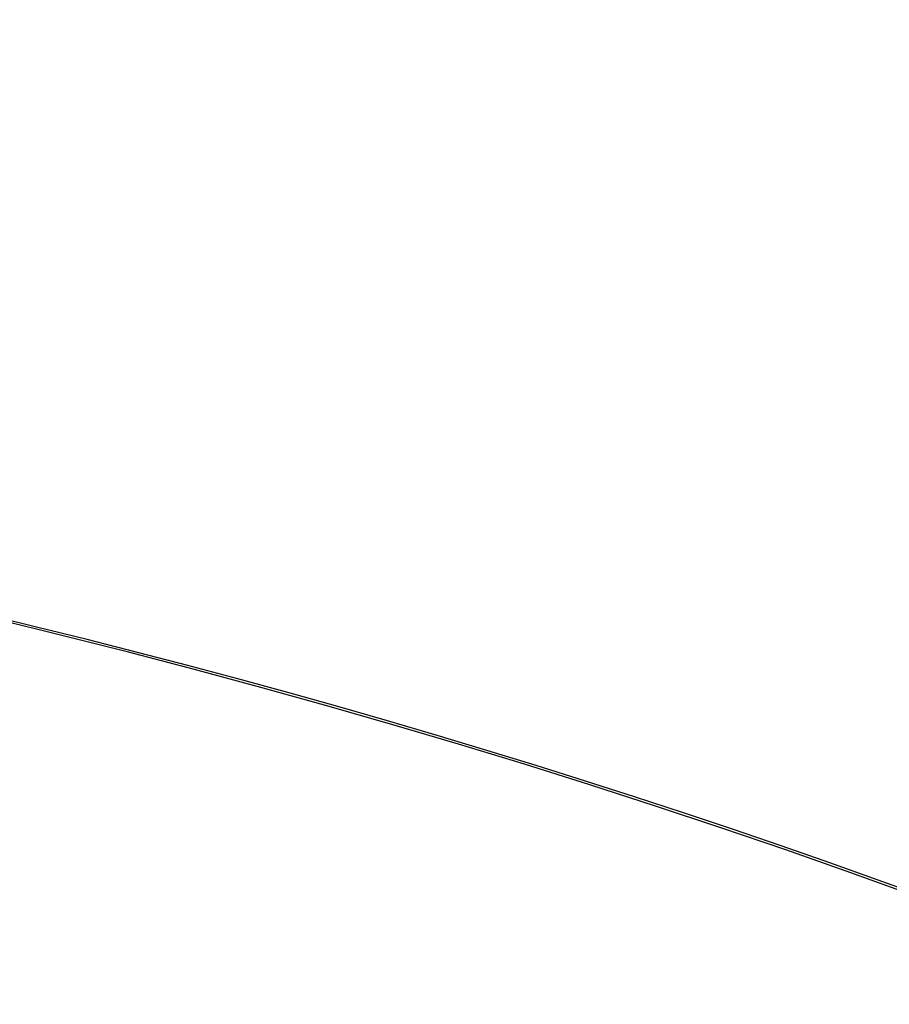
# Model space of a CAD drawing. Header units: millimetres. Extents: x -70 to 70, y -74 to 66.
# Tile 62 of 66: x 22.651 to 23.376, y 2.486 to 3.307. Entities that reach past the tile are written whole.
import ezdxf

# ---------------------------------------------------------------- set-up
doc = ezdxf.new("R2010")
doc.units = ezdxf.units.MM
doc.header["$MEASUREMENT"] = 0
doc.layers.add('Predefinito', color=7, linetype='Continuous', true_color=0x000000)

msp = doc.modelspace()

# ---------------------------------------------------------------- linework, layer by layer
at = {"layer": 'Predefinito', "color": 9, "true_color": 0xc4c4c4}
for centre, radius, start, end in [((-6.039613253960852e-14, -4.000000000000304, 3.999999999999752), 70.00000000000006, 359.9999999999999, 89.99999999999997), ((-5.684341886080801e-14, -4.0000000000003, 1.999999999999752), 70.00000000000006, 359.9999999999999, 89.99999999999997), ((0, -4.000000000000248, 2.999999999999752), 70, 270, 90.00000000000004), ((1.27897692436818e-13, -4.000000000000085, 1.999999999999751), 64.99999999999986, 4.775725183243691e-14, 90.00000000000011), ((1.172395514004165e-13, -4.000000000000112), 64.99999999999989, 9.786322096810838e-14, 90.00000000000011), ((0, -4.000000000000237, 0.9999999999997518), 65, 270, 90.00000000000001), ((-3.176258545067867e-08, -4.000000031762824, 1.999999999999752), 25.00000003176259, 7.27943635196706e-08, 89.99999999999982), ((5.329070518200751e-15, -4.000000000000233), 24.99999999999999, 359.9999999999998, 90.00000000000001), ((0, -4.000000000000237, 0.9999999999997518), 25, 270, 90.00000000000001), ((21, -4.000000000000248, 110.4999999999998), 7.000000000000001, 0, 180), ((21, -4.000000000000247, 215.009608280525), 6.999815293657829, 1.249936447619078e-10, 180.000000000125), ((21, -4.000000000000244, 5.99039171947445), 6.999815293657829, 1.608639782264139e-10, 180.0000000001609)]:
    msp.add_arc(centre, radius, start, end, dxfattribs=at)

doc.saveas('drawing.dxf')
